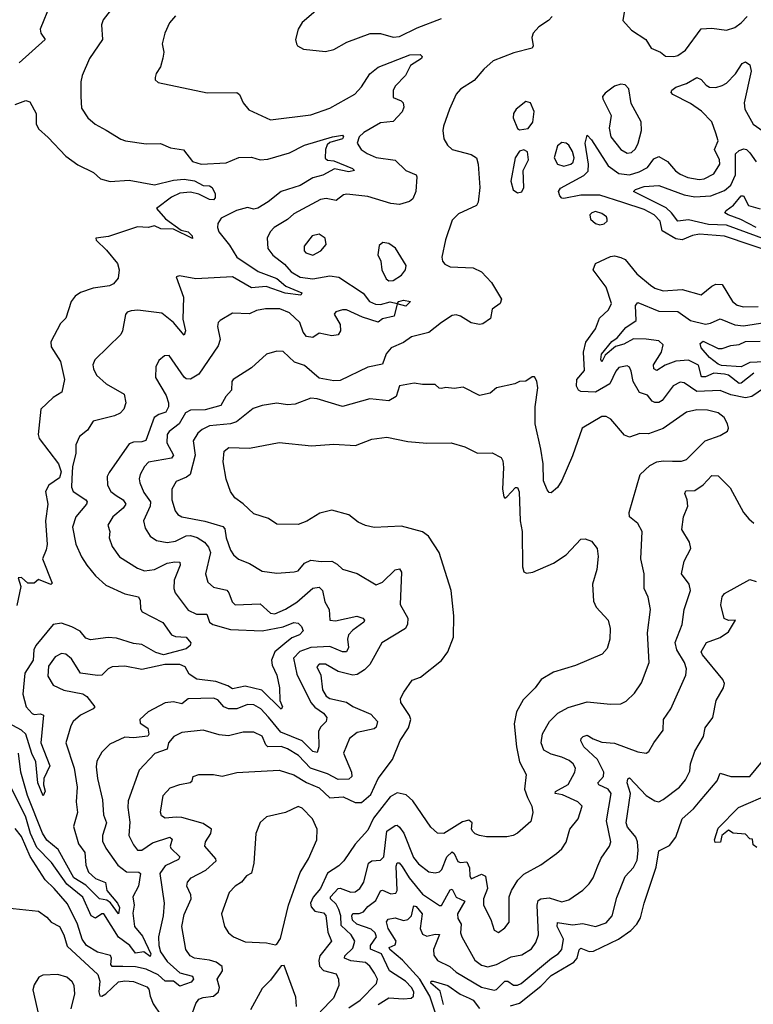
# Model space of a CAD drawing. Extents: x 1843161 to 1959474, y 907081 to 1016326.
# Tile 116 of 256: x 1855276 to 1858752, y 969816 to 974479. Entities that reach past the tile are written whole.
import ezdxf

# ---------------------------------------------------------------- set-up
doc = ezdxf.new("R2010")
doc.units = 0

msp = doc.modelspace()

# ---------------------------------------------------------------- linework, layer by layer
at = {"layer": '0CON20XD'}
for points in [[(1855765, 974599.4), (1855671.7, 974478.3), (1855664.2, 974455), (1855668.1, 974385), (1855607.8, 974295), (1855572.9, 974215), (1855565.7, 974185), (1855565.4, 974115.4), (1855569.7, 974059.7), (1855599.2, 974015), (1855634.2, 973984.2), (1855686.5, 973956.5), (1855755, 973912.5), (1855777.5, 973905), (1855875, 973890.6), (1855943.4, 973893.4), (1855991.5, 973871.5), (1856052.1, 973862.1), (1856095, 973808.1), (1856135.4, 973794.6), (1856255, 973801.2), (1856315, 973826.1), (1856375, 973828.7), (1856415, 973814.6), (1856451.6, 973818.4), (1856555, 973848.4), (1856625, 973884.1), (1856758.8, 973925), (1856805, 973932), (1856810, 973925), (1856805, 973914.7), (1856745, 973896.9), (1856733.3, 973886.7), (1856725.4, 973865), (1856723.5, 973823.5), (1856734.5, 973814.5), (1856765, 973810), (1856852.5, 973775), (1856863.3, 973765), (1856835, 973758.5), (1856768, 973772), (1856712.8, 973742.8), (1856665, 973729.5), (1856605, 973693.2), (1856515, 973665.8), (1856454.1, 973615.9), (1856405, 973586.8), (1856385, 973582.4), (1856355, 973589.6), (1856303.1, 973575), (1856230.8, 973539.2), (1856215.7, 973514.3), (1856213.1, 973495), (1856220, 973475), (1856271, 973411), (1856304.5, 973355), (1856407, 973287), (1856495, 973253.8), (1856537.7, 973217.7), (1856612.9, 973185), (1856608, 973175), (1856534, 973184), (1856444.8, 973215.2), (1856375, 973208.6), (1856285, 973261.6), (1856111.4, 973251.4), (1856034.1, 973265.9), (1856018.3, 973261.7), (1856052.9, 973165), (1856048.6, 973061.4), (1856061.2, 973005), (1856055, 972984.4), (1856005, 973045.4), (1855949.7, 973089.7), (1855836.7, 973103.3), (1855805, 973100.9), (1855785.6, 973094.4), (1855777, 973083), (1855763.3, 973005), (1855755, 972988), (1855632.4, 972867.6), (1855622.9, 972845), (1855625.7, 972825), (1855640.6, 972795), (1855686.7, 972755), (1855772, 972705), (1855779.2, 972665), (1855770, 972635), (1855752, 972615), (1855725, 972602.2), (1855625, 972577.1), (1855597.1, 972535), (1855559.2, 972505), (1855541.9, 972465), (1855541.9, 972425), (1855526.8, 972363.2), (1855524, 972304), (1855522.1, 972265), (1855530, 972245), (1855589.4, 972205), (1855595.6, 972195), (1855593.5, 972185), (1855541.8, 972125), (1855527.1, 972075), (1855543.1, 971995), (1855568.8, 971935), (1855595, 971895.6), (1855635, 971844.5), (1855685, 971800.9), (1855775, 971760), (1855840, 971745), (1855847.9, 971727.9), (1855848.8, 971688.8), (1855857.1, 971675), (1855954.6, 971624.6), (1855996, 971565), (1856015, 971557.3), (1856065, 971555.3), (1856087.1, 971527.1), (1856083.4, 971515), (1856065, 971500), (1855958.4, 971471.6), (1855922.2, 971482.2), (1855855, 971519.8), (1855815, 971525.2), (1855735, 971550.2), (1855695, 971553.4), (1855611.8, 971541.8), (1855590.2, 971550.2), (1855562.6, 971582.6), (1855523.6, 971603.6), (1855475, 971621.1), (1855435, 971614.2), (1855352.2, 971515), (1855344.2, 971495), (1855339.9, 971445), (1855301.1, 971385), (1855291.5, 971285), (1855307.5, 971225), (1855335, 971193.3), (1855345, 971188.8), (1855375, 971191.9), (1855388.9, 971185), (1855376, 971055), (1855419.7, 970945), (1855390.4, 970885), (1855388.8, 970855), (1855396.9, 970825), (1855386.9, 970803.1), (1855362.5, 970865), (1855352.9, 970965), (1855333.7, 971003.7), (1855305.5, 971095.5), (1855284.8, 971114.8), (1855223.2, 971146.7)], [(1855421.8, 974555), (1855374, 974435), (1855376.2, 974415), (1855397.5, 974385), (1855273.3, 974275)], [(1856679.1, 974520.9), (1856615, 974466), (1856596, 974435), (1856582.5, 974385), (1856587.5, 974365), (1856592.5, 974355), (1856620.3, 974340.3), (1856725, 974329.2), (1856765, 974338), (1856826.7, 974373.3), (1856936.1, 974413.9), (1856985, 974413.1), (1857045, 974396.6), (1857075, 974399.7), (1857158.9, 974441.1), (1857275, 974485.3)], [(1858145.8, 974554.2), (1858133.8, 974475), (1858175, 974428.8), (1858243.3, 974385), (1858267.5, 974345), (1858312.5, 974325), (1858336.1, 974306.1), (1858375, 974304.2)], [(1856015, 974497.1), (1855985.6, 974464.4), (1855964.2, 974415), (1855951.9, 974365), (1855959.2, 974325), (1855955, 974297.5), (1855944.3, 974255.7), (1855923.3, 974225), (1855917.5, 974205), (1855917.5, 974195), (1855931.7, 974181.7), (1856165, 974133.1), (1856304.4, 974134.4), (1856318, 974125), (1856335.8, 974085.8), (1856362.7, 974052.7), (1856465, 974004.3), (1856655, 974028.1), (1856745, 974059.4), (1856864.2, 974125.8), (1856895, 974160.4), (1856935, 974222.7), (1856975, 974253.8), (1857125, 974312.5), (1857174.4, 974314.4), (1857182.9, 974305), (1857180, 974295), (1857128.6, 974261.4), (1857104.6, 974215), (1857055.5, 974165), (1857046.2, 974143.8), (1857045, 974110), (1857084.4, 974094.4), (1857092.5, 974085), (1857095.6, 974065), (1857087.7, 974042.3), (1857045, 973997.1), (1856985, 973991.1), (1856907.5, 973945), (1856884.6, 973925), (1856875.5, 973895), (1856894.5, 973865), (1856923.1, 973845), (1856965.7, 973825.7), (1857055, 973813.8), (1857105.4, 973765.4), (1857154.2, 973745), (1857158.6, 973735), (1857152.9, 973665), (1857139.1, 973630.9), (1857122.5, 973617.5), (1857075, 973603.1), (1857035, 973608.9), (1856925, 973641.3), (1856826.7, 973653.3), (1856810.7, 973649.3), (1856775, 973623.3), (1856728.3, 973631.7), (1856702, 973628), (1856575, 973559.6), (1856545, 973532.9), (1856481.9, 973495), (1856463.3, 973475), (1856448.1, 973445), (1856452.1, 973395), (1856475, 973363.8), (1856531, 973321), (1856562, 973285), (1856605, 973260), (1856665, 973251.1), (1856745, 973266.5), (1856789.1, 973259.1), (1856904.3, 973184.3), (1856933.6, 973145), (1856961.5, 973131.5), (1856985, 973129.6), (1857032.1, 973142.1), (1857064.4, 973135.6), (1857072.2, 973145), (1857095, 973150.7), (1857128.6, 973145), (1857105, 973122.7), (1857065, 973134), (1857050.6, 973075), (1856995, 973061.6), (1856975, 973046.9), (1856901, 973071), (1856825, 973104.7), (1856805, 973105.5), (1856774.2, 973095.8), (1856766.7, 973085), (1856794.4, 973035), (1856796.8, 973005), (1856785, 972986.4), (1856755, 972981.5), (1856695, 972993.8), (1856665, 972974.6), (1856635, 972978), (1856618.8, 972998.8), (1856602.9, 973045), (1856555, 973091.4), (1856509.4, 973109.4), (1856440.5, 973109.5), (1856398.8, 973101.2), (1856365, 973085.6), (1856285, 973088.6), (1856226.2, 973053.8), (1856217.1, 973045), (1856213.5, 973026.5), (1856225.5, 972965), (1856216.7, 972935), (1856125, 972800), (1856085, 972776.5), (1856065, 972778.2), (1856055, 972786.4), (1855985, 972889.4), (1855963.2, 972886.8), (1855936, 972865), (1855921.4, 972835), (1855919.4, 972785), (1855969.9, 972699.9), (1855981.6, 972665), (1855981.2, 972645), (1855969.4, 972620.6), (1855935, 972610), (1855913.5, 972595), (1855874, 972486), (1855855, 972479.4), (1855815, 972478.8), (1855795, 972470.8), (1855700, 972335), (1855691.1, 972315), (1855692.9, 972275), (1855707.5, 972245), (1855734.3, 972225.7), (1855766.2, 972205), (1855779.6, 972185), (1855766.8, 972165), (1855717.9, 972125), (1855693.5, 972085), (1855703.9, 972055), (1855700.9, 972025), (1855714.1, 971984.1), (1855749.4, 971935), (1855835, 971881.2), (1855868.5, 971868.5), (1855915, 971875.3), (1855975.9, 971905.9), (1856012.2, 971912.2), (1856035, 971909.2), (1856036.7, 971895), (1856008.1, 971825), (1856006.6, 971785), (1856012.9, 971765), (1856075, 971682.1), (1856113.9, 971663.9), (1856163.3, 971663.3), (1856175.9, 971625.9), (1856191.5, 971615), (1856275, 971590.5), (1856425, 971585.1), (1856525, 971603.4), (1856575, 971623.9), (1856595, 971621.4), (1856610.8, 971605), (1856618.9, 971585), (1856601.9, 971565), (1856565, 971551.5), (1856532.2, 971525), (1856485.9, 971485), (1856469.7, 971445), (1856472.7, 971422.7), (1856495.3, 971375), (1856507.6, 971315), (1856508.6, 971255), (1856521.2, 971225), (1856515.8, 971214.2), (1856423.5, 971303.5), (1856345, 971322.6), (1856285, 971310), (1856262.2, 971325), (1856205, 971345.3), (1856115, 971355.2), (1856079.1, 971379.1), (1856060, 971415), (1856035.2, 971425.2), (1855963.3, 971425), (1855855, 971402), (1855775, 971417.7), (1855715, 971413.9), (1855695.2, 971404.8), (1855665.6, 971375), (1855645, 971372.4), (1855565, 971384.7), (1855521.8, 971451.8), (1855495, 971473.8), (1855475, 971477.5), (1855445, 971460.8), (1855412.5, 971417.5), (1855410.4, 971370.4), (1855435, 971327.9), (1855485, 971303.5), (1855575, 971287.1), (1855595, 971273.1), (1855632.9, 971225), (1855625.2, 971214.8), (1855564.6, 971185), (1855530.4, 971155), (1855518.5, 971135), (1855495.3, 971055), (1855534.7, 970935), (1855549.3, 970845), (1855543.8, 970775), (1855551.1, 970725), (1855531.7, 970658.3), (1855555, 970575.6), (1855584.7, 970535), (1855589.5, 970475), (1855601.8, 970441.8), (1855635, 970412.1), (1855683.1, 970393.1), (1855689.5, 970355), (1855740.2, 970295), (1855749.6, 970275), (1855745, 970244), (1855707, 970297), (1855688.6, 970308.6), (1855655, 970315.8), (1855620.8, 970349.2), (1855589.8, 970379.8), (1855533.4, 970415), (1855458.4, 970548.4), (1855405, 970593.5), (1855385, 970626.7), (1855313.4, 970805), (1855282.3, 970915), (1855270.9, 971005)], [(1857798.8, 974495), (1857782, 974475), (1857735.4, 974444.6), (1857709.4, 974415), (1857701.9, 974395), (1857709.2, 974355), (1857703.8, 974345), (1857617.6, 974322.4), (1857519.2, 974285), (1857474.7, 974245.3), (1857428.7, 974191.3), (1857365, 974150.4), (1857345, 974125.8), (1857312.1, 974055), (1857284.4, 973975), (1857280.6, 973955), (1857285.8, 973915), (1857302.9, 973885), (1857325, 973864.4), (1857415, 973840), (1857440, 973825), (1857449.1, 973795), (1857457.1, 973685), (1857447.8, 973615), (1857440.2, 973599.8), (1857355, 973560), (1857325, 973530), (1857293.4, 973436.6), (1857276, 973355), (1857280, 973335), (1857290.9, 973320.9), (1857315, 973308.9), (1857425, 973304.4), (1857465, 973285.6), (1857512, 973235), (1857559.2, 973155), (1857553.3, 973135), (1857515, 973107.5), (1857506.8, 973063.2), (1857470.9, 973039.1), (1857455, 973035.7), (1857415, 973043.1), (1857365, 973075.7), (1857345, 973080.8), (1857325, 973077.5), (1857275.5, 973044.5), (1857215, 972998.1), (1857132.4, 972977.6), (1857095, 972949.5), (1857036.9, 972925), (1857013.1, 972896.9), (1856995, 972848), (1856925, 972832.9), (1856795, 972770), (1856765, 972769.2), (1856695, 972781.6), (1856625, 972840.8), (1856577.8, 972857.8), (1856525, 972907.5), (1856495, 972910), (1856445, 972895.5), (1856375, 972830), (1856287.8, 972775), (1856281.8, 972765), (1856279.5, 972725), (1856252.7, 972695), (1856228.8, 972651.2), (1856155, 972631.9), (1856085, 972630.5), (1856062.4, 972617.6), (1856031.6, 972565), (1855985, 972529.1), (1855975.7, 972514.2), (1855974.3, 972475), (1856005, 972416), (1855995, 972402.1), (1855886.7, 972383.3), (1855867.4, 972362.6), (1855847.3, 972325), (1855842.5, 972305), (1855846.2, 972285), (1855865, 972240.5), (1855895.7, 972195), (1855893.9, 972175), (1855863.3, 972105), (1855871.5, 972071.5), (1855895, 972033.3), (1855925, 972012.1), (1855975, 972002.8), (1856015, 972010), (1856065, 972035.2), (1856085, 972036.1), (1856116.5, 972026.5), (1856152.7, 972005), (1856171.7, 971981.7), (1856179.8, 971955), (1856157.5, 971855), (1856167.8, 971815), (1856195, 971790.9), (1856257.6, 971777.6), (1856267.7, 971765), (1856282.3, 971722.3), (1856297.6, 971707.6), (1856415, 971712.5), (1856465, 971668.5), (1856485, 971665.4), (1856535, 971687.4), (1856589, 971721), (1856665, 971787.2)], [(1858375, 974304.2), (1858395, 974310), (1858430, 974335), (1858505, 974436), (1858555, 974438.2), (1858625, 974428.9), (1858665, 974442.9), (1858694, 974465), (1858722.5, 974495)], [(1858985, 973329), (1858615, 973454.3), (1858496.9, 973463.1), (1858463.1, 973456.9), (1858415, 973436.5), (1858385, 973441.2), (1858319.5, 973479.5), (1858311.4, 973525), (1858281.6, 973555), (1858235, 973579.7), (1858133.8, 973613.8), (1858025, 973648.5), (1857935, 973648.8), (1857855, 973632.9), (1857844.3, 973634.3), (1857834.6, 973645), (1857829.2, 973665), (1857838.1, 973681.9), (1857948.9, 973741.1), (1857968.9, 973761.1), (1857971.2, 973795), (1857955.8, 973894.2), (1857965, 973932), (1857985, 973910), (1858065, 973786.5), (1858115, 973751.2), (1858165, 973744.8), (1858211.3, 973758.7), (1858250.4, 973779.6), (1858280.3, 973819.7), (1858305, 973831.2), (1858345, 973807.3), (1858382.8, 973762.8), (1858405, 973746.9), (1858441.3, 973731.3), (1858495, 973722), (1858518.6, 973725), (1858565, 973748.8), (1858593.3, 973795), (1858592.4, 973815), (1858568.8, 973865), (1858585.2, 973904.8), (1858575, 973940.9), (1858556.1, 973995), (1858506.6, 974046.6), (1858455, 974082.4), (1858370, 974125), (1858363.3, 974135), (1858366.5, 974145), (1858385, 974159.1), (1858435, 974176.7), (1858485, 974204.6), (1858505, 974195.5), (1858528.3, 974168.3), (1858545, 974158.9), (1858575, 974158), (1858605, 974167.1), (1858625, 974179.1), (1858667.5, 974222.5), (1858698.5, 974271.5), (1858715, 974278.9), (1858735.2, 974265.2), (1858742.4, 974235), (1858709.1, 974085), (1858711.6, 974055), (1858751.8, 973985), (1858825, 973932.1)], [(1858155, 973846.4), (1858175, 973850.4), (1858193, 973867), (1858206.6, 973895), (1858221.5, 973955), (1858220, 973995), (1858172.6, 974082.6), (1858162, 974152), (1858145, 974170), (1858125, 974173.8), (1858095, 974164), (1858049.4, 974130.6), (1858038, 974115), (1858039.2, 974105), (1858078.6, 974025), (1858068.5, 973965), (1858077.7, 973925), (1858125, 973863.8), (1858155, 973846.4)], [(1855255, 974078), (1855305, 974095.8), (1855325, 974090), (1855354.4, 974035), (1855354.4, 973985.6), (1855365, 973962.9), (1855411.8, 973921.8), (1855495, 973832.5), (1855551.3, 973791.3), (1855625.8, 973755.8), (1855659.2, 973725), (1855705, 973712), (1855795, 973718.7), (1855915, 973697.5), (1856005, 973719.4), (1856055, 973723.3), (1856105, 973715.2), (1856145, 973694.1), (1856175, 973692.3), (1856188.2, 973685), (1856202.1, 973655), (1856201.8, 973635), (1856194.7, 973625.3), (1856175, 973628.1), (1856125, 973652.8), (1856085, 973661.5), (1856035, 973656.8), (1855995, 973638.9), (1855923.8, 973585), (1855966.6, 973536.6), (1856041.9, 973481.9), (1856075, 973474.5), (1856094, 973455), (1856095, 973443.1), (1856005, 973487.5), (1855945, 973488.9), (1855915, 973502.3), (1855885, 973494.7), (1855835, 973498.6), (1855697, 973453), (1855636.7, 973445), (1855638, 973435), (1855688, 973388), (1855739.2, 973325), (1855747.5, 973295), (1855742.5, 973255), (1855721.3, 973228.7), (1855701.4, 973218.6), (1855625, 973206.9), (1855565, 973187.1), (1855539.6, 973170.4), (1855520, 973145), (1855494.7, 973065.3), (1855469.1, 973040.9), (1855423.6, 972953.6), (1855425, 972930), (1855470.4, 972860.4), (1855488.2, 972775), (1855475.7, 972714.3), (1855435, 972689.4), (1855376.4, 972635), (1855364.7, 972515), (1855369.2, 972495), (1855460, 972375), (1855472.4, 972337.6), (1855465, 972308.9), (1855414.2, 972275), (1855398.9, 972245), (1855410.5, 972185), (1855398.4, 972105), (1855406.1, 971993.9), (1855402.4, 971967.6), (1855383.8, 971925), (1855429.7, 971810.3), (1855424.3, 971804.3), (1855365, 971827.5), (1855345, 971810), (1855315, 971810), (1855285, 971836.7), (1855270, 971835), (1855282, 971795), (1855263.3, 971705)], [(1857645, 973956.7), (1857685, 973963.3), (1857707, 973993), (1857714.2, 974045), (1857696.2, 974085), (1857675, 974092), (1857628.8, 974055), (1857615.9, 974034.1), (1857614, 974015), (1857635, 973963.3), (1857645, 973956.7)], [(1857635, 973658.8), (1857655, 973663.3), (1857664, 973685), (1857661.2, 973765), (1857687.5, 973815), (1857682.5, 973852.5), (1857665, 973862.5), (1857645, 973856.7), (1857624.3, 973825), (1857603.5, 973715), (1857615, 973673.8), (1857635, 973658.8)], [(1857855, 973784.7), (1857887.5, 973795), (1857897.7, 973805), (1857902.7, 973825), (1857895, 973854.2), (1857877.5, 973885), (1857865, 973894.4), (1857845, 973897.5), (1857825, 973882), (1857808.1, 973825), (1857824.3, 973795), (1857855, 973784.7)], [(1858815, 973435.8), (1858625, 973505.8), (1858539.1, 973509.1), (1858445, 973530.9), (1858395, 973524.2), (1858364.5, 973565), (1858338.5, 973588.5), (1858183.8, 973665), (1858193.3, 973675), (1858235, 973688.4), (1858305, 973693.1), (1858425, 973649), (1858475, 973640.8), (1858551.2, 973645), (1858615, 973669.8), (1858645.1, 973694.9), (1858667.7, 973745), (1858666.9, 973843.1), (1858685, 973860), (1858707.7, 973867.7), (1858719.6, 973865), (1858735, 973849.1), (1858765.1, 973805.2)], [(1858765, 973495.1), (1858692.5, 973532.5), (1858632.5, 973555), (1858617.5, 973565), (1858623.1, 973575), (1858658.8, 973601.2), (1858695, 973644.6), (1858705, 973644.4), (1858729.6, 973599.6), (1858785, 973583.3)], [(1858025, 973508), (1858045, 973512), (1858060, 973525), (1858060, 973535), (1858056.2, 973545), (1858035, 973561.4), (1858005, 973570), (1857986.7, 973565), (1857978, 973555), (1857981.2, 973535), (1858004.3, 973514.3), (1858025, 973508)], [(1856665, 973363.2), (1856703.5, 973385), (1856727.8, 973415), (1856723.1, 973445), (1856695, 973462.9), (1856661.9, 973455), (1856623.4, 973406.6), (1856624.6, 973385), (1856632.2, 973375), (1856665, 973363.2)], [(1857025, 973243.1), (1857045, 973243.3), (1857085, 973268.8), (1857103.8, 973295), (1857108, 973315), (1857057.6, 973397.6), (1857025, 973419.2), (1856996.2, 973423.8), (1856980, 973410), (1856972.9, 973365), (1856986.9, 973335), (1856992.5, 973295), (1857012.5, 973252.5), (1857025, 973243.1)], [(1858805, 972735.4), (1858744.8, 972695.2), (1858715, 972688.8), (1858645, 972703), (1858595, 972723.7), (1858485, 972718.7), (1858425, 972758.8), (1858405, 972762.7), (1858371.8, 972745), (1858320.4, 972675), (1858305, 972666.6), (1858286, 972666), (1858272.4, 972672.4), (1858250.6, 972700.6), (1858212.7, 972712.7), (1858182.2, 972765), (1858172.9, 972815), (1858165, 972834), (1858155, 972840), (1858115, 972831.8), (1858100.4, 972815), (1858072.9, 972755), (1858004.2, 972715), (1857935, 972717.5), (1857923.9, 972723.9), (1857914, 972744), (1857915.4, 972774.6), (1857951.6, 972818.4), (1857947.8, 972905), (1857958.4, 972951.6), (1858004.6, 973015), (1858023.8, 973065), (1858066.4, 973105), (1858080.8, 973135), (1858055, 973212.9), (1857993.6, 973295), (1858004.4, 973325), (1858075, 973358.2), (1858095, 973360.8), (1858125, 973353.1), (1858145, 973342.7), (1858199.6, 973275), (1858265, 973221.1), (1858285, 973207.8), (1858325, 973194.7), (1858415, 973201.9), (1858505, 973176.4), (1858555, 973217.3), (1858575, 973226.3), (1858605, 973224.4), (1858652.6, 973145), (1858675, 973126.9), (1858705, 973118.6), (1858775, 973120.3)], [(1858754.7, 972805.3), (1858695, 972757.5), (1858685, 972756.8), (1858635, 972795.2), (1858615, 972801), (1858565, 972805.1), (1858525, 972787.5), (1858507, 972787), (1858492.5, 972842.5), (1858445, 972866.8), (1858385, 972861.5), (1858335, 972842.7), (1858295, 972817.8), (1858281.1, 972825), (1858279.8, 972845), (1858317.4, 972905), (1858325, 972938.8), (1858305, 972958.7), (1858245, 972966.3), (1858185, 972967.1), (1858137.9, 972942.1), (1858099.4, 972930.6), (1858049.4, 972890.6), (1858035, 972858.6), (1858029.2, 972869.2), (1858032.6, 972895), (1858081.6, 972955), (1858107.4, 972972.6), (1858147.9, 973022.1), (1858196.2, 973055), (1858193.9, 973125), (1858205, 973139.4), (1858305, 973098.4), (1858395, 973096.4), (1858455, 973055.2), (1858525, 973036.9), (1858548.7, 973041.3), (1858595, 973062.7), (1858665, 973033.4), (1858705, 973029.4), (1858938, 973065)], [(1858805, 972859.3), (1858735, 972855.1), (1858694.2, 972835.8), (1858601.4, 972841.4), (1858585, 972847.8), (1858545, 972880), (1858504.9, 972924.9), (1858500.8, 972945), (1858515, 972956.2), (1858585, 972922.5), (1858605, 972921.8), (1858645, 972936.6), (1858685, 972940.8), (1858715, 972955.2), (1858784.1, 972955.9)], [(1856835, 969799.1), (1856889.4, 969835), (1856967.3, 969915), (1856971.5, 969935), (1856957.1, 969962.9), (1856935, 969997.1), (1856914.5, 970014.5), (1856845, 970021.4), (1856815.4, 970035), (1856816.8, 970045), (1856855, 970082.2), (1856864.3, 970115), (1856847.1, 970145), (1856799.4, 970189.4), (1856797.4, 970235), (1856788.7, 970265), (1856775, 970290), (1856749.3, 970315), (1856748.9, 970325), (1856785, 970364.8), (1856795, 970366.2), (1856845, 970347.2), (1856865, 970348.9), (1856888.5, 970365), (1856907.1, 970395), (1856928.2, 970485), (1856945, 970495.2), (1856985, 970498.5), (1857001.6, 970515), (1857015, 970636.6), (1857055, 970663.4), (1857065, 970664.6), (1857075, 970655.4), (1857096.1, 970626.1), (1857141.4, 970511.4), (1857165, 970481.1), (1857215, 970443.8), (1857245, 970437.9), (1857265, 970442.7), (1857275.8, 970454.2), (1857300.5, 970515), (1857325, 970538.2), (1857335, 970530.6), (1857352, 970492), (1857365, 970487.5), (1857395, 970490.7), (1857407.4, 970462.6), (1857408.2, 970425), (1857415, 970410.6), (1857465, 970431.6), (1857482.4, 970422.4), (1857492.1, 970365), (1857473.8, 970315), (1857473.8, 970285), (1857508.2, 970218.2), (1857525, 970166.7), (1857545, 970156), (1857575, 970177.5), (1857595.6, 970205), (1857595.7, 970325), (1857605.7, 970355), (1857636, 970404), (1857665, 970432.2), (1857745, 970476.9), (1857819.1, 970530.9), (1857845, 970552.5), (1857865, 970583.8), (1857882.9, 970645), (1857921.9, 970695), (1857940.8, 970755), (1857920, 970775), (1857847.7, 970807.7), (1857814, 970815), (1857814.2, 970824.2), (1857875, 970857.5), (1857906.5, 970915), (1857909.5, 970935), (1857898.5, 970955), (1857879.9, 970969.9), (1857845, 970986.7), (1857795, 971000.5), (1857760.1, 971020.1), (1857746.2, 971055), (1857753.8, 971096.2), (1857786.7, 971155), (1857825.3, 971194.7), (1857875, 971222.2), (1857965, 971248.5), (1858075, 971236.7), (1858125, 971238.9), (1858149.1, 971250.9), (1858189.8, 971290.2), (1858221.7, 971338.3), (1858258.9, 971435), (1858251.1, 971575), (1858265.5, 971685), (1858254.5, 971744.5), (1858235.6, 971785), (1858234.6, 971855), (1858219.2, 971925), (1858224.6, 972055), (1858205, 972093.1), (1858165.8, 972125), (1858163.3, 972145), (1858216, 972325), (1858262.2, 972367.8), (1858295, 972384.6), (1858325, 972390.4), (1858368.5, 972388.5), (1858411.7, 972388.3), (1858435, 972395.5), (1858524.2, 972485), (1858595, 972509.4), (1858629.4, 972530.6), (1858634, 972545), (1858630, 972565), (1858613.8, 972595), (1858585, 972617.8), (1858535, 972630.4), (1858485, 972631.1), (1858435, 972620.4), (1858325, 972542.5), (1858255, 972518.5), (1858215, 972519.4), (1858165, 972501.5), (1858141.8, 972511.8), (1858077, 972587), (1858055, 972599.4), (1858035, 972600), (1857941.5, 972545), (1857895.7, 972414.3), (1857845, 972296.2), (1857825, 972263.8), (1857795, 972237.5), (1857785, 972240), (1857775, 972252.5), (1857758.1, 972295), (1857756.7, 972375), (1857745.3, 972445.3), (1857718.7, 972565), (1857718.4, 972645), (1857731.1, 972735), (1857726.8, 972766.8), (1857715, 972787.5), (1857705, 972787.5), (1857675, 972766.7), (1857645, 972765.8), (1857622.5, 972755), (1857535, 972735.5), (1857505, 972710.4), (1857455, 972699.6), (1857378, 972738), (1857335, 972732.9), (1857295, 972737.5), (1857275, 972732.2), (1857263.9, 972733.9), (1857245, 972750.8), (1857185, 972751.1), (1857145, 972758.1), (1857076.2, 972745), (1857060.7, 972695), (1857025, 972674.6), (1856935, 972683.8), (1856805, 972647.3), (1856685, 972683.1), (1856655, 972686.2), (1856581.7, 972658.3), (1856545.5, 972655.5), (1856495, 972662.2), (1856425, 972651.2), (1856382.7, 972637.3), (1856302.9, 972575), (1856275, 972564.8), (1856175, 972555.7), (1856141, 972539), (1856119.7, 972520.3), (1856098.7, 972485), (1856107, 972417), (1856084.3, 972325.7), (1856067.3, 972312.7), (1856017.6, 972292.4), (1855997.5, 972255), (1855997.9, 972205), (1856013.4, 972153.4), (1856025.3, 972135.3), (1856044.2, 972124.2), (1856153.4, 972103.4), (1856238.6, 972078.6), (1856247.6, 972067.6), (1856254.8, 972025), (1856275, 971966), (1856288.9, 971945), (1856313.4, 971923.4), (1856365, 971903.6), (1856425, 971867.3), (1856495, 971857.3), (1856576.6, 971863.4), (1856595, 971868.5), (1856625.5, 971905), (1856655, 971919.3), (1856705, 971912.3), (1856755, 971915.4), (1856780.4, 971900.4)], [(1856094.7, 969775.3), (1856110.5, 969819.5), (1856125, 969839.6), (1856145, 969848.7), (1856194.8, 969855.2), (1856218.1, 969875), (1856223.1, 969895), (1856211.5, 969935), (1856236.7, 969975), (1856235.6, 969995), (1856207.1, 970015), (1856175.6, 970025.6), (1856105, 970034.7), (1856084.4, 970045), (1856062.9, 970075), (1856043.9, 970183.9), (1856055, 970242), (1856088.8, 970315), (1856086.8, 970335), (1856068.9, 970375), (1856071.9, 970395), (1856089.2, 970415), (1856158.6, 970451.4), (1856206.7, 970495), (1856205.6, 970505), (1856153.8, 970565), (1856156.2, 970585), (1856182.2, 970625), (1856184.6, 970645), (1856145, 970672.4), (1856045, 970700), (1856018.1, 970701.9), (1855965, 970698.2), (1855947.8, 970707.8), (1855943.8, 970726.2), (1855956.7, 970805), (1855989.5, 970840.5), (1856035, 970857.5), (1856084.2, 970865.8), (1856093.8, 970875), (1856098, 970895), (1856125, 970903.8), (1856195, 970904.4), (1856235, 970896.5), (1856305, 970913.5), (1856505.4, 970924.6), (1856575, 970903.3), (1856635, 970867.1), (1856695, 970840.5), (1856745, 970793.3), (1856808.2, 970798.3), (1856865, 970770.9), (1856895, 970771.2), (1856940.6, 970809.4), (1856975, 970886), (1857041.9, 970975), (1857079.1, 971065), (1857118.8, 971125), (1857130, 971165), (1857123.6, 971183.6), (1857082.5, 971245), (1857081.1, 971265), (1857095.6, 971295), (1857135, 971350.8), (1857175, 971365.8), (1857275, 971444), (1857304.3, 971485), (1857332.2, 971555), (1857332.5, 971655), (1857321.1, 971775), (1857264.2, 971955), (1857212.6, 972032.6), (1857185, 972053.3), (1857085, 972080.8), (1856955, 972074.5), (1856915, 972083.1), (1856880, 972100), (1856835, 972134.2), (1856755, 972156.9), (1856698.3, 972141.7), (1856636, 972104), (1856595, 972088.9), (1856495, 972090), (1856455, 972117.5), (1856385, 972138.1), (1856335, 972186.9), (1856295.8, 972215), (1856274.5, 972244.5), (1856255, 972302.5), (1856241.1, 972385), (1856245.8, 972435), (1856267.8, 972452.2), (1856365, 972449.6), (1856505, 972477.3), (1856659.3, 972460.7), (1856765, 972468.9), (1856867.6, 972462.4), (1856945, 972492.2), (1857015, 972501.5), (1857115, 972480.9), (1857205.9, 972474.1), (1857320, 972475), (1857385.5, 972455.5), (1857445, 972425.8), (1857515, 972428), (1857557.5, 972405), (1857565, 972390), (1857567.7, 972357.7), (1857563.3, 972255), (1857569.6, 972219.6), (1857575, 972213.3), (1857585, 972220), (1857625, 972263.8), (1857635, 972263.3), (1857642.5, 972242.5), (1857648.1, 972105), (1857657.1, 972055), (1857658.5, 971888.5), (1857665, 971864.2), (1857677.8, 971857.8), (1857707.8, 971862.2), (1857804.7, 971905.3), (1857865, 971944.2), (1857935, 972019.2), (1857955, 972020), (1857985, 972008.8), (1858012.5, 971975), (1858016.8, 971936.8), (1858011.1, 971875), (1857990, 971805), (1857995.5, 971725), (1858007, 971697), (1858064.5, 971634.5), (1858074.4, 971595), (1858072.2, 971545), (1858058.9, 971501.1), (1858036.3, 971473.7), (1857909.1, 971420.9), (1857805, 971388.9), (1857746.5, 971355), (1857718.1, 971315), (1857661.3, 971258.7), (1857629.3, 971200.7), (1857618.6, 971145), (1857630, 971035), (1857644.7, 970965), (1857675.6, 970905), (1857668.6, 970835), (1857681.4, 970795), (1857703.3, 970755), (1857707.8, 970725), (1857697.6, 970682.4), (1857635, 970626.9), (1857615, 970615.6), (1857585, 970609.4), (1857488.3, 970608.3), (1857455, 970615.6), (1857435, 970622.9), (1857422.5, 970635), (1857417.1, 970645), (1857419.6, 970675), (1857405, 970688.4), (1857375, 970680), (1857285, 970625.6), (1857255.8, 970625.8), (1857224.6, 970654.6), (1857139.4, 970779.4), (1857108.1, 970808.1), (1857065, 970817.7), (1857031.1, 970798.9), (1856952.2, 970697.7), (1856925, 970640), (1856865.3, 970574.7), (1856812.7, 970495), (1856788.7, 970471.3), (1856735, 970436.6), (1856701.7, 970365), (1856667.4, 970322.6), (1856654.6, 970295), (1856657.2, 970277.2), (1856675, 970257.6), (1856715, 970248.9), (1856726.9, 970236.9), (1856736.8, 970156.8), (1856752.9, 970115), (1856699, 970045), (1856693.8, 970023.8), (1856696.6, 969996.6), (1856715.6, 969975.6), (1856775, 969960.6), (1856787.1, 969935), (1856788.8, 969905), (1856763.8, 969845), (1856699.3, 969780.7)], [(1856975.4, 969815), (1857025, 969847), (1857095, 969841.2), (1857130.8, 969845), (1857142.5, 969855), (1857142.9, 969875), (1857132.6, 969895), (1857104.3, 969925), (1857027.9, 969975), (1856989.8, 970055), (1856937.6, 970077.6), (1856938.4, 970095), (1856967.4, 970135), (1856960.9, 970155), (1856941.3, 970171.3), (1856874.3, 970195), (1856853.2, 970215), (1856850, 970235), (1856854.8, 970245.2), (1856885, 970245.2), (1856905, 970254.3), (1856925, 970279.3), (1856963, 970307), (1856985, 970353.8), (1856995, 970356.4), (1857035, 970338.4), (1857057.8, 970342.2), (1857064.7, 970355.3), (1857059.9, 970470.1), (1857065, 970486.7), (1857073.6, 970486.4), (1857088, 970468), (1857121.9, 970415), (1857185, 970336.9), (1857265, 970283.3), (1857275, 970284.3), (1857315, 970358.8), (1857325, 970361.1), (1857345, 970323.3), (1857384.6, 970305), (1857350.6, 970245), (1857352.6, 970222.6), (1857367.5, 970195), (1857365.4, 970155), (1857370.4, 970135), (1857433.3, 970025), (1857465, 970001.4), (1857495, 969993.8), (1857535, 970003.7), (1857605, 970041.2), (1857655, 970049.6), (1857701, 970079), (1857721.8, 970108.3), (1857734.1, 970145), (1857727.5, 970285), (1857732.4, 970307.6), (1857745.2, 970314.8), (1857785, 970319.8), (1857845, 970300.7), (1857878.5, 970311.5), (1857945, 970356.9), (1857975, 970386.9), (1857992.9, 970415), (1858015, 970472), (1858031.8, 970508.2), (1858070.9, 970565), (1858076.9, 970585), (1858056.3, 970685), (1858078.3, 970815), (1858064.9, 970834.9), (1858020.3, 970855), (1858015.7, 970865), (1858042.6, 970895), (1858043.5, 970915), (1858014.1, 970975), (1857948.3, 971035), (1857935, 971064.4), (1857936.2, 971075), (1857946.5, 971085), (1857965, 971090), (1857992.8, 971072.8), (1858035, 971058.2), (1858095, 971052.9), (1858205, 971012.1), (1858244.2, 971005.8), (1858257.5, 971012.5), (1858280.6, 971055), (1858325.6, 971115), (1858326.9, 971165), (1858360.7, 971215), (1858431.5, 971375), (1858434.6, 971405), (1858426.2, 971435), (1858388.9, 971495), (1858381.2, 971528.8), (1858414.7, 971615.3), (1858424.5, 971685), (1858453.6, 971775), (1858447.3, 971805), (1858411.1, 971855), (1858424, 971915), (1858456.2, 971975), (1858449.5, 972005), (1858413.8, 972065), (1858421.8, 972125), (1858441.8, 972175), (1858439.1, 972205), (1858427.8, 972235), (1858432.4, 972247.6), (1858475, 972250), (1858515, 972276.1), (1858555, 972320.4), (1858585, 972318.5), (1858642.4, 972262.4), (1858705.6, 972145.6), (1858730, 972115), (1858755, 972094.2)], [(1856780.4, 971900.4), (1856805, 971876.7), (1856876, 971856), (1856965, 971801.9), (1856995, 971814.5), (1857055, 971873.3), (1857075, 971878), (1857085, 971862.5), (1857078.9, 971708.9), (1857114.6, 971645), (1857113.8, 971616.2), (1857103.8, 971596.2), (1856991.7, 971528.3), (1856935.3, 971424.7), (1856910.3, 971399.8), (1856875, 971378.2), (1856855, 971374.7), (1856785, 971392.2), (1856725, 971427.1), (1856695, 971427.1), (1856684.5, 971415), (1856702.7, 971375), (1856711.1, 971305), (1856728.4, 971275), (1856745, 971264.1), (1856825, 971246.7), (1856855, 971225.8), (1856939.9, 971189.9), (1856971.8, 971155), (1856965, 971128.2), (1856955, 971120.3), (1856875, 971103.1), (1856839.5, 971075), (1856809.7, 971005), (1856847.8, 970915), (1856849.4, 970895), (1856835, 970882), (1856785, 970880.2), (1856735, 970907), (1856654.7, 970934.7), (1856597.8, 970995), (1856545, 971026.5), (1856515, 971036.7), (1856451.9, 971035), (1856442, 971045), (1856425, 971086.4), (1856385, 971105.4), (1856335, 971104.5), (1856265, 971087.1), (1856221.9, 971091.9), (1856146.4, 971113.6), (1856045, 971102.5), (1856006.2, 971083.8), (1855981.5, 971055), (1855974.6, 971025), (1855916.7, 971003.3), (1855842.9, 970925), (1855790.8, 970779.2), (1855788.7, 970748.7), (1855798.8, 970678.8), (1855792.8, 970615), (1855815, 970570.5), (1855835, 970546.4), (1855855, 970545.9), (1855905, 970580.7), (1855987.9, 970607.9), (1855998.7, 970598.7), (1855990, 970565), (1855993.1, 970555), (1856035.4, 970515), (1856029, 970501), (1855965, 970471.2), (1855941.1, 970435), (1855961.6, 970295), (1855956.1, 970235), (1855934, 970136), (1855935.5, 970095), (1855944.2, 970065), (1855975, 970018), (1856034.6, 969964.6), (1856095, 969949.2), (1856100, 969935), (1856089.4, 969920.6), (1856035, 969902.3), (1856005, 969924.8), (1855965, 969925.8), (1855932.4, 969955), (1855875, 969982.1), (1855825, 969993.8), (1855765.7, 969995.7), (1855714.3, 969994.3), (1855708.7, 970005), (1855711.8, 970035), (1855706.9, 970046.9), (1855645, 970063.2), (1855592.8, 970095), (1855572.5, 970125), (1855550.4, 970195), (1855502.4, 970292.4), (1855439.8, 970365), (1855396.5, 970405), (1855326.5, 970516.5), (1855285, 970610.3), (1855255, 970648.5)], [(1857237.1, 970075), (1857238.7, 970048.7), (1857255, 970023.4), (1857314.5, 969994.5), (1857345, 969967.6), (1857465, 969896.8), (1857525, 969883.3), (1857535, 969885.4), (1857575, 969925.2), (1857589.4, 969925), (1857615.8, 969905.8), (1857635, 969906.5), (1857652.7, 969915), (1857795.7, 970034.3), (1857828.2, 970055), (1857844.7, 970075), (1857851.9, 970125), (1857822.3, 970185), (1857825, 970203.3), (1857895, 970192), (1857945, 970198.1), (1858005, 970183.9), (1858055, 970201.5), (1858082.5, 970235), (1858105, 970322), (1858145, 970420.8), (1858185, 970463.3), (1858200.9, 970499.1), (1858207.1, 970545), (1858202.5, 970585), (1858195, 970607.1), (1858173.2, 970635), (1858155.3, 970655), (1858149.2, 970675), (1858170.7, 970815), (1858154.7, 970865), (1858156.7, 970883.3), (1858165, 970888.5), (1858244.5, 970805), (1858285, 970779.5), (1858305, 970775.5), (1858325, 970785.5), (1858401.9, 970845), (1858430.6, 970879.4), (1858450.7, 970919.3), (1858454.3, 970955), (1858474.3, 971015), (1858515.4, 971085), (1858524.6, 971125.4), (1858560.8, 971175), (1858575.5, 971254.5), (1858610.8, 971315), (1858615.6, 971335), (1858606.9, 971355), (1858511, 971471), (1858505.4, 971485), (1858529.9, 971530.1), (1858595, 971552.9), (1858635, 971580), (1858667.1, 971635), (1858635, 971633.2), (1858613.5, 971643.5), (1858598.4, 971708.4), (1858604.6, 971745.4), (1858615, 971760.8), (1858735, 971827.5), (1858765, 971818.4)], [(1856665, 971787.2), (1856695, 971791.6), (1856711.2, 971775), (1856722, 971722), (1856742.5, 971685), (1856746, 971635), (1856772.8, 971632.8), (1856873.9, 971653.9), (1856902, 971645), (1856910, 971635), (1856906.9, 971625), (1856855, 971587.7), (1856834.3, 971565), (1856828.7, 971545), (1856834.7, 971505), (1856825, 971484.5), (1856805, 971484.8), (1856745, 971509.9), (1856655, 971506.2), (1856603.2, 971486.8), (1856573.8, 971455), (1856589.7, 971379.7), (1856655.2, 971245.2), (1856673.9, 971223.9), (1856715.4, 971195), (1856730.9, 971175), (1856728.9, 971155), (1856701.9, 971128.1), (1856692.2, 971107.8), (1856693.9, 971035), (1856685, 971008.6), (1856665, 971013.9), (1856615, 971063.6), (1856513.3, 971105), (1856455.4, 971175.4), (1856418.2, 971215), (1856385, 971233.7), (1856355, 971236.5), (1856305, 971216), (1856265, 971215.6), (1856242.9, 971225), (1856215, 971257.8), (1856195, 971265.3), (1856075, 971262.5), (1856045, 971238.2), (1856005, 971248.9), (1855965, 971243.8), (1855885, 971200.9), (1855845.6, 971165), (1855847.5, 971147.5), (1855883.1, 971123.1), (1855887.6, 971095), (1855883.8, 971086.2), (1855815, 971077.9), (1855775, 971080.9), (1855702.8, 971047.2), (1855665, 971010), (1855642.6, 970967.4), (1855638.9, 970941.1), (1855644.7, 970885.3), (1855668.4, 970785), (1855673.4, 970713.4), (1855688, 970675), (1855668.1, 970615), (1855668.9, 970588.9), (1855685, 970555.6), (1855742.1, 970475), (1855782.9, 970442.9), (1855841.1, 970441.1), (1855848.8, 970435), (1855839.3, 970375), (1855811.9, 970325), (1855818.9, 970285), (1855812.7, 970247.3), (1855820, 970185), (1855857.9, 970137.9), (1855897.6, 970055), (1855895, 970042.2), (1855865, 970064.5), (1855825, 970058.9), (1855799, 970095), (1855744.6, 970134.6), (1855675, 970243.8), (1855665, 970244.6), (1855635, 970223.2), (1855615, 970235.3), (1855575, 970323.2), (1855500.2, 970385), (1855427.9, 970487.9), (1855358.2, 970558.2), (1855327.7, 970625), (1855305, 970702.5), (1855225, 970864.5)], [(1858500.3, 970779.7), (1858581.3, 970875), (1858595, 970910.8), (1858645, 970895.4), (1858735, 970894.6), (1858817.1, 970995)], [(1858768.3, 970558.3), (1858751.7, 970571.7), (1858748.3, 970598.3), (1858735, 970600), (1858715, 970622.5), (1858657, 970627), (1858635, 970640), (1858602.5, 970615), (1858596.4, 970583.6), (1858571.7, 970581.7), (1858567.5, 970595), (1858585, 970650), (1858681.7, 970748.3), (1858834.2, 970815)], [(1856488.3, 970098.3), (1856495, 970100), (1856512.3, 970127.7), (1856550.3, 970285), (1856605, 970440.8), (1856645.3, 970505), (1856684.5, 970595), (1856686.4, 970645), (1856664.4, 970694.4), (1856615, 970745.5), (1856595, 970752.2), (1856535, 970724.5), (1856445, 970704), (1856415, 970676.2), (1856394.4, 970625), (1856385.5, 970484.5), (1856375, 970437.5), (1856351.2, 970425), (1856327.5, 970395), (1856297.5, 970375), (1856268.1, 970345), (1856233.3, 970245), (1856247.1, 970185), (1856265.7, 970155), (1856290, 970135), (1856345, 970112.5), (1856445, 970106.7), (1856488.3, 970098.3)], [(1857601.2, 969808.8), (1857645, 969821), (1857745, 969902.4), (1857795, 969951.8), (1857901.6, 970015), (1857917.5, 970035), (1857926.8, 970073.2), (1857935, 970082.1), (1857975, 970065.7), (1857995, 970067.5), (1858113.2, 970125), (1858171.1, 970165), (1858200.7, 970195), (1858217.8, 970225), (1858234.1, 970295), (1858291.6, 970465), (1858305, 970542), (1858355, 970568.1), (1858385, 970607.1), (1858415.3, 970695), (1858469, 970741), (1858500.3, 970779.7)], [(1855215, 970272.5), (1855365, 970256.9), (1855405, 970229.4), (1855426, 970205), (1855465, 970184.3), (1855485, 970145.6), (1855500.9, 970090.9), (1855647.3, 969957.3), (1855656.3, 969926.3), (1855651.5, 969875), (1855656.5, 969856.5), (1855665, 969854.3), (1855685, 969866.3), (1855745, 969922.9), (1855775, 969927.8), (1855815, 969923.9), (1855878.4, 969898.4), (1855887.5, 969887.5), (1855895.2, 969855), (1855908.9, 969818.9), (1855945, 969764.6)], [(1857248.7, 969765), (1857218.8, 969855), (1857172.1, 969935), (1857090, 970025), (1857029.7, 970075), (1857027.5, 970085), (1857055, 970097.5), (1857059.7, 970115), (1857022.1, 970175), (1857013.4, 970206.6), (1857021.5, 970218.5), (1857055, 970225.3), (1857095, 970212.5), (1857115, 970217), (1857132.2, 970235), (1857142, 970278), (1857145, 970282.7), (1857155, 970278.9), (1857182.4, 970245), (1857174, 970175), (1857185, 970147.5), (1857205, 970139.1), (1857245, 970147.9), (1857265.9, 970145.9), (1857237.1, 970075)], [(1856587.3, 969805), (1856585, 969850), (1856530, 970000), (1856515, 969997.5), (1856465, 969930), (1856425, 969890), (1856370.3, 969789.7)], [(1855521.1, 969795), (1855538.1, 969865), (1855534.3, 969905), (1855525, 969922), (1855500, 969945), (1855457.4, 969957.4), (1855386.1, 969953.9), (1855367.5, 969945), (1855345, 969907.5), (1855338.8, 969885), (1855374.4, 969725)], [(1857283.5, 969815), (1857268.3, 969878.3), (1857224.3, 969915.7), (1857225, 969925.7), (1857234.5, 969925.5), (1857305, 969904.6), (1857363.9, 969863.9), (1857405.4, 969845.4), (1857425.3, 969835), (1857455, 969796.5)]]:
    msp.add_lwpolyline(points, dxfattribs=at)

doc.saveas('drawing.dxf')
